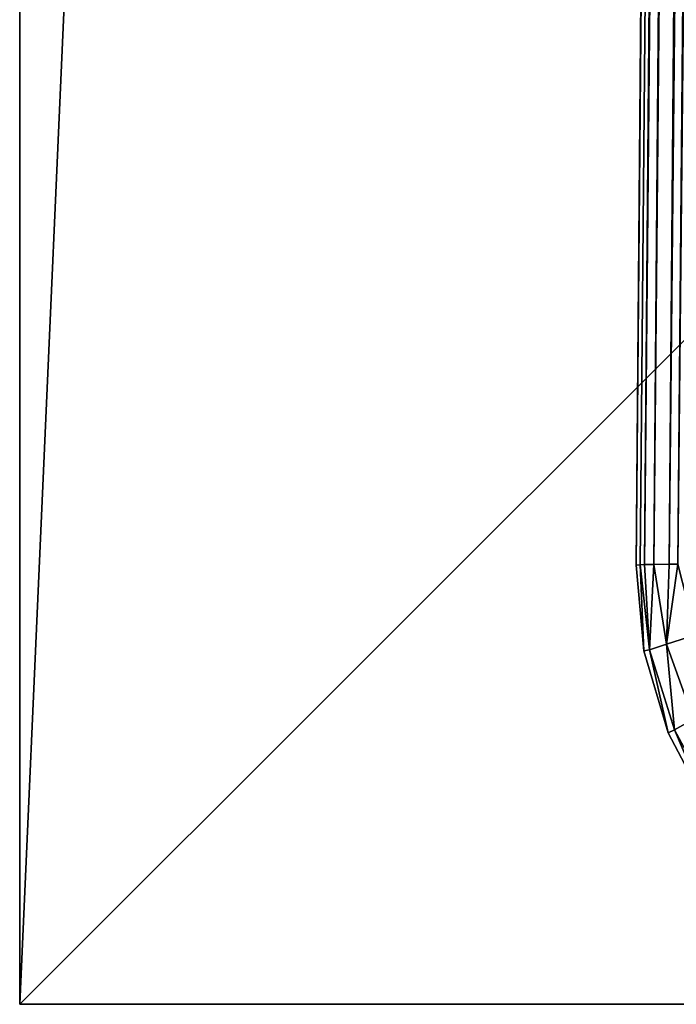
# Model space of a CAD drawing. Header units: millimetres. Extents: x -72 to 72, y -72 to 72.
# Tile 1 of 65: x -72.5 to -71.746, y -72.5 to -71.369. Entities that reach past the tile are written whole.
import ezdxf

# ---------------------------------------------------------------- set-up
doc = ezdxf.new("R2010")
doc.units = ezdxf.units.MM
doc.header["$LTSCALE"] = 65.185185
for name, color, linetype in [('108', 7, 'CONTINUOUS'), ('109', 7, 'CONTINUOUS'), ('137', 7, 'CONTINUOUS'), ('138', 7, 'CONTINUOUS'), ('139', 7, 'CONTINUOUS'), ('142', 7, 'CONTINUOUS'), ('61', 7, 'CONTINUOUS'), ('71', 7, 'CONTINUOUS'), ('87', 7, 'CONTINUOUS'), ('88', 7, 'CONTINUOUS')]:
    doc.layers.add(name, color=color, linetype=linetype)

msp = doc.modelspace()

# ---------------------------------------------------------------- linework, layer by layer
at = {"layer": '108', "color": 18, "linetype": 'Continuous', "true_color": 0x640303}
for points in [[(-71.7923, -71.9956, 8.2077), (-71.5043, -38.9956, 8.4957), (-71.4947, -38.9949, 8.3981), (-71.7923, -71.9956, 8.2077)], [(-71.7923, -71.9956, 8.2077), (-71.4947, -38.9949, 8.3981), (-71.7874, -71.9951, 8.1378), (-71.7923, -71.9956, 8.2077)], [(-71.7874, -71.9951, 8.1378), (-71.4947, -38.9949, 8.3981), (-71.7827, -71.9949, 8.1102), (-71.7874, -71.9951, 8.1378)], [(-71.4947, -38.9949, 8.3981), (-71.4663, -38.9943, 8.3044), (-71.7827, -71.9949, 8.1102), (-71.4947, -38.9949, 8.3981)], [(-71.7827, -71.9949, 8.1102), (-71.4663, -38.9943, 8.3044), (-71.7719, -71.9946, 8.0662), (-71.7827, -71.9949, 8.1102)], [(-71.7719, -71.9946, 8.0662), (-71.4663, -38.9943, 8.3044), (-71.7543, -71.9943, 8.0164), (-71.7719, -71.9946, 8.0662)], [(-71.4663, -38.9943, 8.3044), (-71.4201, -38.9939, 8.2179), (-71.7543, -71.9943, 8.0164), (-71.4663, -38.9943, 8.3044)], [(-71.7543, -71.9943, 8.0164), (-71.4201, -38.9939, 8.2179), (-71.7441, -71.9942, 7.9934), (-71.7543, -71.9943, 8.0164)]]:
    msp.add_3dface(points, dxfattribs=at)
at = {"layer": '109', "color": 18, "linetype": 'Continuous', "true_color": 0x640303}
for points in [[(-71.7835, -72.0938, 8.2077), (-71.7923, -71.9956, 8.2077), (-71.7874, -71.9951, 8.1378), (-71.7835, -72.0938, 8.2077)], [(-71.7874, -71.9951, 8.1378), (-71.7827, -71.9949, 8.1102), (-71.7719, -71.9946, 8.0662), (-71.7874, -71.9951, 8.1378)], [(-71.7874, -71.9951, 8.1378), (-71.7719, -71.9946, 8.0662), (-71.7768, -72.0926, 8.1259), (-71.7874, -71.9951, 8.1378)], [(-71.7835, -72.0938, 8.2077), (-71.7874, -71.9951, 8.1378), (-71.7768, -72.0926, 8.1259), (-71.7835, -72.0938, 8.2077)], [(-71.7768, -72.0926, 8.1259), (-71.7719, -71.9946, 8.0662), (-71.7572, -72.0862, 8.045), (-71.7768, -72.0926, 8.1259)], [(-71.7719, -71.9946, 8.0662), (-71.7543, -71.9943, 8.0164), (-71.7441, -71.9942, 7.9934), (-71.7719, -71.9946, 8.0662)], [(-71.7719, -71.9946, 8.0662), (-71.7441, -71.9942, 7.9934), (-71.7572, -72.0862, 8.045), (-71.7719, -71.9946, 8.0662)], [(-71.7441, -71.9942, 7.9934), (-71.7236, -72.0754, 7.9661), (-71.7572, -72.0862, 8.045), (-71.7441, -71.9942, 7.9934)], [(-71.7572, -72.0862, 8.045), (-71.7236, -72.0754, 7.9661), (-71.7262, -72.1726, 8.0288), (-71.7572, -72.0862, 8.045)], [(-71.748, -72.1848, 8.1171), (-71.7768, -72.0926, 8.1259), (-71.7572, -72.0862, 8.045), (-71.748, -72.1848, 8.1171)], [(-71.748, -72.1848, 8.1171), (-71.7572, -72.0862, 8.045), (-71.7262, -72.1726, 8.0288), (-71.748, -72.1848, 8.1171)], [(-71.7555, -72.1883, 8.2077), (-71.7835, -72.0938, 8.2077), (-71.7768, -72.0926, 8.1259), (-71.7555, -72.1883, 8.2077)], [(-71.748, -72.1848, 8.1171), (-71.7555, -72.1883, 8.2077), (-71.7768, -72.0926, 8.1259), (-71.748, -72.1848, 8.1171)], [(-71.7021, -72.2699, 8.1116), (-71.748, -72.1848, 8.1171), (-71.7262, -72.1726, 8.0288), (-71.7021, -72.2699, 8.1116)], [(-71.7096, -72.2755, 8.2077), (-71.7555, -72.1883, 8.2077), (-71.748, -72.1848, 8.1171), (-71.7096, -72.2755, 8.2077)], [(-71.7021, -72.2699, 8.1116), (-71.7096, -72.2755, 8.2077), (-71.748, -72.1848, 8.1171), (-71.7021, -72.2699, 8.1116)]]:
    msp.add_3dface(points, dxfattribs=at)
at = {"layer": '137', "color": 7, "linetype": 'Continuous'}
for points in [[(72.5, -72.5), (-72.5, -72.5), (72.5, 72.5), (72.5, -72.5)], [(72.5, 72.5), (-72.5, -72.5), (-72.5, 72.5), (72.5, 72.5)]]:
    msp.add_3dface(points, dxfattribs=at)
at = {"layer": '138', "color": 7, "linetype": 'Continuous'}
for points in [[(-72.5, 72.5, 8), (-72.5, -72.5, 8), (-69, 6, 8), (-72.5, 72.5, 8)], [(-72.5, -72.5, 8), (72.5, -72.5, 8), (-69, 6, 8), (-72.5, -72.5, 8)]]:
    msp.add_3dface(points, dxfattribs=at)
at = {"layer": '139', "color": 7, "linetype": 'Continuous'}
for points in [[(-72.5, -72.5), (72.5, -72.5), (-72.5, -72.5, 8), (-72.5, -72.5)], [(-72.5, -72.5, 8), (72.5, -72.5), (72.5, -72.5, 8), (-72.5, -72.5, 8)]]:
    msp.add_3dface(points, dxfattribs=at)
at = {"layer": '142', "color": 7, "linetype": 'Continuous'}
for points in [[(-72.5, 72.5), (-72.5, -72.5), (-72.5, 72.5, 8), (-72.5, 72.5)], [(-72.5, -72.5), (-72.5, -72.5, 8), (-72.5, 72.5, 8), (-72.5, -72.5)]]:
    msp.add_3dface(points, dxfattribs=at)
at = {"layer": '61', "color": 18, "linetype": 'Continuous', "true_color": 0x640303}
for points in [[(-71.7923, -71.9956, 29.7923), (-71.5043, -38.9956, 29.5043), (-71.7923, -71.9956, 8.2077), (-71.7923, -71.9956, 29.7923)], [(-71.7923, -71.9956, 8.2077), (-71.5043, -38.9956, 29.5043), (-71.5043, -38.9956, 8.4957), (-71.7923, -71.9956, 8.2077)]]:
    msp.add_3dface(points, dxfattribs=at)
at = {"layer": '71', "color": 18, "linetype": 'Continuous', "true_color": 0x640303}
for points in [[(-71.7923, -71.9956, 29.7923), (-71.7923, -71.9956, 8.2077), (-71.7835, -72.0938, 8.2077), (-71.7923, -71.9956, 29.7923)], [(-71.7835, -72.0938, 29.7923), (-71.7923, -71.9956, 29.7923), (-71.7835, -72.0938, 8.2077), (-71.7835, -72.0938, 29.7923)], [(-71.7555, -72.1883, 29.7923), (-71.7835, -72.0938, 29.7923), (-71.7555, -72.1883, 8.2077), (-71.7555, -72.1883, 29.7923)], [(-71.7555, -72.1883, 8.2077), (-71.7835, -72.0938, 29.7923), (-71.7835, -72.0938, 8.2077), (-71.7555, -72.1883, 8.2077)], [(-71.7096, -72.2755, 29.7923), (-71.7555, -72.1883, 29.7923), (-71.7096, -72.2755, 8.2077), (-71.7096, -72.2755, 29.7923)], [(-71.7096, -72.2755, 8.2077), (-71.7555, -72.1883, 29.7923), (-71.7555, -72.1883, 8.2077), (-71.7096, -72.2755, 8.2077)]]:
    msp.add_3dface(points, dxfattribs=at)
at = {"layer": '87', "color": 18, "linetype": 'Continuous', "true_color": 0x640303}
for points in [[(-71.7923, -71.9956, 29.7923), (-71.7835, -72.0938, 29.7923), (-71.7874, -71.9951, 29.8622), (-71.7923, -71.9956, 29.7923)], [(-71.7874, -71.9951, 29.8622), (-71.7768, -72.0926, 29.8741), (-71.7827, -71.9949, 29.8898), (-71.7874, -71.9951, 29.8622)], [(-71.7874, -71.9951, 29.8622), (-71.7835, -72.0938, 29.7923), (-71.7768, -72.0926, 29.8741), (-71.7874, -71.9951, 29.8622)], [(-71.7768, -72.0926, 29.8741), (-71.7719, -71.9946, 29.9338), (-71.7827, -71.9949, 29.8898), (-71.7768, -72.0926, 29.8741)], [(-71.7768, -72.0926, 29.8741), (-71.7572, -72.0862, 29.955), (-71.7719, -71.9946, 29.9338), (-71.7768, -72.0926, 29.8741)], [(-71.7572, -72.0862, 29.955), (-71.7543, -71.9943, 29.9836), (-71.7719, -71.9946, 29.9338), (-71.7572, -72.0862, 29.955)], [(-71.7236, -72.0754, 30.0339), (-71.7441, -71.9942, 30.0066), (-71.7572, -72.0862, 29.955), (-71.7236, -72.0754, 30.0339)], [(-71.7441, -71.9942, 30.0066), (-71.7543, -71.9943, 29.9836), (-71.7572, -72.0862, 29.955), (-71.7441, -71.9942, 30.0066)], [(-71.7262, -72.1726, 29.9712), (-71.7236, -72.0754, 30.0339), (-71.7572, -72.0862, 29.955), (-71.7262, -72.1726, 29.9712)], [(-71.7768, -72.0926, 29.8741), (-71.748, -72.1848, 29.8829), (-71.7572, -72.0862, 29.955), (-71.7768, -72.0926, 29.8741)], [(-71.748, -72.1848, 29.8829), (-71.7262, -72.1726, 29.9712), (-71.7572, -72.0862, 29.955), (-71.748, -72.1848, 29.8829)], [(-71.7835, -72.0938, 29.7923), (-71.7555, -72.1883, 29.7923), (-71.7768, -72.0926, 29.8741), (-71.7835, -72.0938, 29.7923)], [(-71.7768, -72.0926, 29.8741), (-71.7555, -72.1883, 29.7923), (-71.748, -72.1848, 29.8829), (-71.7768, -72.0926, 29.8741)], [(-71.748, -72.1848, 29.8829), (-71.7021, -72.2699, 29.8884), (-71.7262, -72.1726, 29.9712), (-71.748, -72.1848, 29.8829)], [(-71.7555, -72.1883, 29.7923), (-71.7096, -72.2755, 29.7923), (-71.748, -72.1848, 29.8829), (-71.7555, -72.1883, 29.7923)], [(-71.748, -72.1848, 29.8829), (-71.7096, -72.2755, 29.7923), (-71.7021, -72.2699, 29.8884), (-71.748, -72.1848, 29.8829)]]:
    msp.add_3dface(points, dxfattribs=at)
at = {"layer": '88', "color": 18, "linetype": 'Continuous', "true_color": 0x640303}
for points in [[(-71.5043, -38.9956, 29.5043), (-71.7923, -71.9956, 29.7923), (-71.7874, -71.9951, 29.8622), (-71.5043, -38.9956, 29.5043)], [(-71.5043, -38.9956, 29.5043), (-71.7874, -71.9951, 29.8622), (-71.5019, -38.9952, 29.5533), (-71.5043, -38.9956, 29.5043)], [(-71.7874, -71.9951, 29.8622), (-71.7827, -71.9949, 29.8898), (-71.5019, -38.9952, 29.5533), (-71.7874, -71.9951, 29.8622)], [(-71.7827, -71.9949, 29.8898), (-71.7719, -71.9946, 29.9338), (-71.4947, -38.9949, 29.6019), (-71.7827, -71.9949, 29.8898)], [(-71.5019, -38.9952, 29.5533), (-71.7827, -71.9949, 29.8898), (-71.4947, -38.9949, 29.6019), (-71.5019, -38.9952, 29.5533)], [(-71.7719, -71.9946, 29.9338), (-71.7543, -71.9943, 29.9836), (-71.4828, -38.9946, 29.6494), (-71.7719, -71.9946, 29.9338)], [(-71.4947, -38.9949, 29.6019), (-71.7719, -71.9946, 29.9338), (-71.4828, -38.9946, 29.6494), (-71.4947, -38.9949, 29.6019)], [(-71.7543, -71.9943, 29.9836), (-71.7441, -71.9942, 30.0066), (-71.4663, -38.9943, 29.6956), (-71.7543, -71.9943, 29.9836)], [(-71.4828, -38.9946, 29.6494), (-71.7543, -71.9943, 29.9836), (-71.4663, -38.9943, 29.6956), (-71.4828, -38.9946, 29.6494)]]:
    msp.add_3dface(points, dxfattribs=at)

doc.saveas('drawing.dxf')
